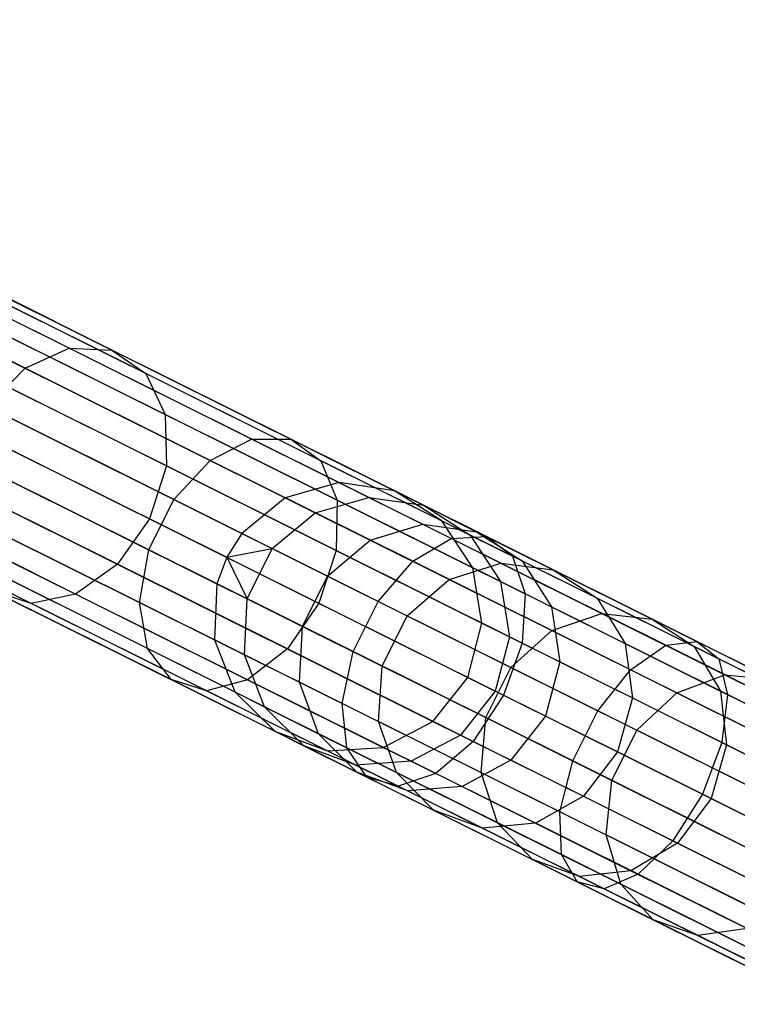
# Model space of a CAD drawing. Extents: x -189 to 189, y -189 to 189.
# Tile 169 of 256: x -164 to -159, y 78 to 85. Entities that reach past the tile are written whole.
import ezdxf

# ---------------------------------------------------------------- set-up
doc = ezdxf.new("R2010")
doc.units = 0
doc.header["$LTSCALE"] = 25.4
doc.layers.get('0').update_dxf_attribs({"linetype": 'CONTINUOUS'})

# ---------------------------------------------------------------- blocks, each defined once
blk = doc.blocks.new('CAMELEON-KENAI-C-12244_STL')
at = {"color": 0}
for p, q in [((-168.7309, 84.9698, -30.93), (-161.8453, 81.5412, -140.93)), ((-168.7309, 84.9698, -30.93), (-161.8453, 81.5412, -140.93)), ((-168.3204, 84.9089, -30.9024), (-161.4349, 81.4803, -140.9024)), ((-168.3204, 84.9089, -30.9024), (-161.4349, 81.4803, -140.9024)), ((-169.1308, 84.8581, -30.9516), (-162.2453, 81.4295, -140.9516)), ((-169.1308, 84.8581, -30.9516), (-162.2453, 81.4295, -140.9516)), ((-167.9705, 84.6861, -30.8736), (-161.085, 81.2576, -140.8736)), ((-167.9705, 84.6861, -30.8736), (-161.085, 81.2576, -140.8736)), ((-169.4512, 84.5933, -30.9634), (-162.5656, 81.1646, -140.9634)), ((-169.4512, 84.5933, -30.9634), (-162.5656, 81.1646, -140.9634)), ((-169.5634, 84.4168, -30.9649), (-162.6778, 80.9883, -140.9649)), ((-169.5634, 84.4168, -30.9649), (-162.6778, 80.9883, -140.9649)), ((-167.7416, 84.3399, -30.8485), (-160.8561, 80.9113, -140.8484)), ((-167.7416, 84.3399, -30.8485), (-160.8561, 80.9113, -140.8484)), ((-169.6365, 84.221, -30.9634), (-162.751, 80.7924, -140.9634)), ((-169.6365, 84.221, -30.9634), (-162.751, 80.7924, -140.9634)), ((-167.6733, 83.9301, -30.8314), (-160.7878, 80.5015, -140.8314)), ((-167.6733, 83.9301, -30.8314), (-160.7878, 80.5015, -140.8314)), ((-169.6548, 83.8058, -30.9516), (-162.7693, 80.3772, -140.9516)), ((-169.6548, 83.8058, -30.9516), (-162.7693, 80.3772, -140.9516)), ((-167.7774, 83.5275, -30.8254), (-160.8919, 80.099, -140.8254)), ((-167.7774, 83.5275, -30.8254), (-160.8919, 80.099, -140.8254)), ((-169.5029, 83.4193, -30.93), (-162.6174, 79.9907, -140.93)), ((-169.5029, 83.4193, -30.93), (-162.6174, 79.9907, -140.93)), ((-168.0359, 83.2019, -30.8314), (-161.1504, 79.7733, -140.8314)), ((-168.0359, 83.2019, -30.8314), (-161.1504, 79.7733, -140.8314)), ((-163.8457, 82.5372, -15.519), (-165.0562, 83.14, -17.1271)), ((-163.8457, 82.5372, -15.519), (-165.0562, 83.14, -17.1271)), ((-169.207, 83.1284, -30.9024), (-162.3215, 79.6998, -140.9024)), ((-169.207, 83.1284, -30.9024), (-162.3215, 79.6998, -140.9024)), ((-163.5295, 82.5233, -15.7887), (-164.7167, 83.1145, -17.3658)), ((-163.5295, 82.5233, -15.7887), (-164.7167, 83.1145, -17.3658)), ((-168.4041, 83.0094, -30.8485), (-161.5186, 79.5808, -140.8484)), ((-168.4041, 83.0094, -30.8485), (-161.5186, 79.5808, -140.8484)), ((-164.172, 82.3889, -15.3083), (-165.4008, 83.0008, -16.9406)), ((-164.172, 82.3889, -15.3083), (-165.4008, 83.0008, -16.9406)), ((-168.8184, 82.9834, -30.8736), (-161.9328, 79.5548, -140.8736)), ((-168.8184, 82.9834, -30.8736), (-161.9328, 79.5548, -140.8736)), ((-163.2781, 82.3496, -16.0708), (-164.4409, 82.9286, -17.6154)), ((-163.2781, 82.3496, -16.0708), (-164.4409, 82.9286, -17.6154)), ((-163.135, 82.0461, -16.3164), (-164.2766, 82.6145, -17.8327)), ((-163.135, 82.0461, -16.3164), (-164.2766, 82.6145, -17.8327)), ((-164.172, 82.3889, -15.3083), (-163.8457, 82.5372, -15.519)), ((-164.172, 82.3889, -15.3083), (-163.8457, 82.5372, -15.519)), ((-163.8457, 82.5372, -15.519), (-163.5295, 82.5233, -15.7887)), ((-162.4941, 81.8642, -14.0578), (-163.8457, 82.5372, -15.519)), ((-162.4941, 81.8642, -14.0578), (-163.8457, 82.5372, -15.519)), ((-163.8457, 82.5372, -15.519), (-163.5295, 82.5233, -15.7887)), ((-163.5295, 82.5233, -15.7887), (-163.2781, 82.3496, -16.0708)), ((-162.204, 81.8633, -14.3557), (-163.5295, 82.5233, -15.7887)), ((-162.204, 81.8633, -14.3557), (-163.5295, 82.5233, -15.7887)), ((-163.5295, 82.5233, -15.7887), (-163.2781, 82.3496, -16.0708)), ((-164.4521, 82.104, -15.1929), (-164.172, 82.3889, -15.3083)), ((-164.4521, 82.104, -15.1929), (-164.172, 82.3889, -15.3083)), ((-162.8001, 81.7058, -13.8251), (-164.172, 82.3889, -15.3083)), ((-162.8001, 81.7058, -13.8251), (-164.172, 82.3889, -15.3083)), ((-163.2781, 82.3496, -16.0708), (-163.135, 82.0461, -16.3164)), ((-161.9799, 81.7032, -14.6672), (-163.2781, 82.3496, -16.0708)), ((-161.9799, 81.7032, -14.6672), (-163.2781, 82.3496, -16.0708)), ((-163.2781, 82.3496, -16.0708), (-163.135, 82.0461, -16.3164)), ((-163.125, 81.6653, -16.4831), (-164.2521, 82.2265, -17.9803)), ((-163.125, 81.6653, -16.4831), (-164.2521, 82.2265, -17.9803)), ((-163.069, 81.4153, -13.6976), (-164.4521, 82.104, -15.1929)), ((-163.069, 81.4153, -13.6976), (-164.4521, 82.104, -15.1929)), ((-163.135, 82.0461, -16.3164), (-163.125, 81.6653, -16.4831)), ((-161.8606, 81.4115, -14.9385), (-163.135, 82.0461, -16.3164)), ((-161.8606, 81.4115, -14.9385), (-163.135, 82.0461, -16.3164)), ((-163.135, 82.0461, -16.3164), (-163.125, 81.6653, -16.4831)), ((-164.3716, 81.8317, -18.0324), (-163.2497, 81.273, -16.542)), ((-164.3716, 81.8317, -18.0324), (-163.2497, 81.273, -16.542)), ((-162.8001, 81.7058, -13.8251), (-162.4941, 81.8642, -14.0578)), ((-162.8001, 81.7058, -13.8251), (-162.4941, 81.8642, -14.0578)), ((-162.4941, 81.8642, -14.0578), (-162.204, 81.8633, -14.3557)), ((-161.0158, 81.1281, -12.7588), (-162.4941, 81.8642, -14.0578)), ((-161.0158, 81.1281, -12.7588), (-162.4941, 81.8642, -14.0578)), ((-162.4941, 81.8642, -14.0578), (-162.204, 81.8633, -14.3557)), ((-162.204, 81.8633, -14.3557), (-161.9799, 81.7032, -14.6672)), ((-160.7542, 81.1414, -13.0818), (-162.204, 81.8633, -14.3557)), ((-160.7542, 81.1414, -13.0818), (-162.204, 81.8633, -14.3557)), ((-162.204, 81.8633, -14.3557), (-161.9799, 81.7032, -14.6672)), ((-163.2543, 81.0431, -13.6976), (-164.6374, 81.7318, -15.1929)), ((-163.2543, 81.0431, -13.6976), (-164.6374, 81.7318, -15.1929)), ((-163.069, 81.4153, -13.6976), (-162.8001, 81.7058, -13.8251)), ((-163.069, 81.4153, -13.6976), (-162.8001, 81.7058, -13.8251)), ((-161.2995, 80.9585, -12.5065), (-162.8001, 81.7058, -13.8251)), ((-161.2995, 80.9585, -12.5065), (-162.8001, 81.7058, -13.8251)), ((-161.9799, 81.7032, -14.6672), (-161.8606, 81.4115, -14.9385)), ((-160.5599, 80.9961, -13.4195), (-161.9799, 81.7032, -14.6672)), ((-160.5599, 80.9961, -13.4195), (-161.9799, 81.7032, -14.6672)), ((-161.9799, 81.7032, -14.6672), (-161.8606, 81.4115, -14.9385)), ((-163.125, 81.6653, -16.4831), (-163.2497, 81.273, -16.542)), ((-163.125, 81.6653, -16.4831), (-163.2497, 81.273, -16.542)), ((-161.8666, 81.0387, -15.1226), (-163.125, 81.6653, -16.4831)), ((-161.8666, 81.0387, -15.1226), (-163.125, 81.6653, -16.4831)), ((-161.8453, 81.5412, -140.93), (-162.2453, 81.4295, -140.9516)), ((-161.8453, 81.5412, -140.93), (-162.2453, 81.4295, -140.9516)), ((-161.4349, 81.4803, -140.9024), (-161.8453, 81.5412, -140.93)), ((-161.8453, 81.5412, -140.93), (-161.6259, 81.4319, -142.9658)), ((-161.8453, 81.5412, -140.93), (-161.6259, 81.4319, -142.9658)), ((-161.4349, 81.4803, -140.9024), (-161.8453, 81.5412, -140.93)), ((-163.4876, 80.9371, -16.4831), (-164.6147, 81.4983, -17.9803)), ((-163.4876, 80.9371, -16.4831), (-164.6147, 81.4983, -17.9803)), ((-161.085, 81.2576, -140.8736), (-161.4349, 81.4803, -140.9024)), ((-161.4349, 81.4803, -140.9024), (-161.2197, 81.3732, -142.8989)), ((-161.4349, 81.4803, -140.9024), (-161.2197, 81.3732, -142.8989)), ((-161.085, 81.2576, -140.8736), (-161.4349, 81.4803, -140.9024)), ((-163.2543, 81.0431, -13.6976), (-163.069, 81.4153, -13.6976)), ((-163.2543, 81.0431, -13.6976), (-163.069, 81.4153, -13.6976)), ((-161.5562, 80.662, -12.3684), (-163.069, 81.4153, -13.6976)), ((-161.5562, 80.662, -12.3684), (-163.069, 81.4153, -13.6976)), ((-162.2453, 81.4295, -140.9516), (-162.5656, 81.1646, -140.9634)), ((-162.2453, 81.4295, -140.9516), (-162.5656, 81.1646, -140.9634)), ((-162.2453, 81.4295, -140.9516), (-162.0225, 81.3186, -143.018)), ((-162.2453, 81.4295, -140.9516), (-162.0225, 81.3186, -143.018)), ((-162.0225, 81.3186, -143.018), (-161.6259, 81.4319, -142.9658)), ((-162.0225, 81.3186, -143.018), (-161.6259, 81.4319, -142.9658)), ((-161.8606, 81.4115, -14.9385), (-161.8666, 81.0387, -15.1226)), ((-161.8606, 81.4115, -14.9385), (-161.8666, 81.0387, -15.1226)), ((-160.4666, 80.7174, -13.7136), (-161.8606, 81.4115, -14.9385)), ((-160.4666, 80.7174, -13.7136), (-161.8606, 81.4115, -14.9385)), ((-161.6259, 81.4319, -142.9658), (-161.2254, 81.2325, -144.9669)), ((-161.6259, 81.4319, -142.9658), (-161.2254, 81.2325, -144.9669)), ((-161.6259, 81.4319, -142.9658), (-161.2197, 81.3732, -142.8989)), ((-161.6259, 81.4319, -142.9658), (-161.2197, 81.3732, -142.8989)), ((-163.3241, 80.6534, -13.8251), (-164.696, 81.3366, -15.3083)), ((-163.3241, 80.6534, -13.8251), (-164.696, 81.3366, -15.3083)), ((-162.3411, 81.0528, -143.0466), (-162.0225, 81.3186, -143.018)), ((-162.3411, 81.0528, -143.0466), (-162.0225, 81.3186, -143.018)), ((-162.0225, 81.3186, -143.018), (-161.6161, 81.1162, -145.0493)), ((-162.0225, 81.3186, -143.018), (-161.6161, 81.1162, -145.0493)), ((-161.2197, 81.3732, -142.8989), (-160.827, 81.1776, -144.8614)), ((-161.2197, 81.3732, -142.8989), (-160.827, 81.1776, -144.8614)), ((-161.2197, 81.3732, -142.8989), (-160.8742, 81.1526, -142.829)), ((-161.2197, 81.3732, -142.8989), (-160.8742, 81.1526, -142.829)), ((-163.7975, 80.7156, -16.3164), (-164.939, 81.284, -17.8327)), ((-163.7975, 80.7156, -16.3164), (-164.939, 81.284, -17.8327)), ((-163.2497, 81.273, -16.542), (-163.4876, 80.9371, -16.4831)), ((-163.2497, 81.273, -16.542), (-163.4876, 80.9371, -16.4831)), ((-163.2497, 81.273, -16.542), (-161.997, 80.6493, -15.1878)), ((-163.2497, 81.273, -16.542), (-161.997, 80.6493, -15.1878)), ((-160.8561, 80.9113, -140.8484), (-161.085, 81.2576, -140.8736)), ((-161.085, 81.2576, -140.8736), (-160.8742, 81.1526, -142.829)), ((-161.085, 81.2576, -140.8736), (-160.8742, 81.1526, -142.829)), ((-160.8561, 80.9113, -140.8484), (-161.085, 81.2576, -140.8736)), ((-164.126, 80.6469, -16.0708), (-165.2887, 81.2259, -17.6154)), ((-164.126, 80.6469, -16.0708), (-165.2887, 81.2259, -17.6154)), ((-162.5656, 81.1646, -140.9634), (-162.6778, 80.9883, -140.9649)), ((-162.5656, 81.1646, -140.9634), (-162.6778, 80.9883, -140.9649)), ((-162.5656, 81.1646, -140.9634), (-162.3411, 81.0528, -143.0466)), ((-162.5656, 81.1646, -140.9634), (-162.3411, 81.0528, -143.0466)), ((-161.6161, 81.1162, -145.0493), (-161.2254, 81.2325, -144.9669)), ((-161.6161, 81.1162, -145.0493), (-161.2254, 81.2325, -144.9669)), ((-161.2254, 81.2325, -144.9669), (-160.6481, 80.945, -146.9133)), ((-161.2254, 81.2325, -144.9669), (-160.6481, 80.945, -146.9133)), ((-161.2254, 81.2325, -144.9669), (-160.827, 81.1776, -144.8614)), ((-161.2254, 81.2325, -144.9669), (-160.827, 81.1776, -144.8614)), ((-160.827, 81.1776, -144.8614), (-160.2608, 80.8957, -146.7703)), ((-160.827, 81.1776, -144.8614), (-160.2608, 80.8957, -146.7703)), ((-160.827, 81.1776, -144.8614), (-160.4896, 80.9611, -144.7511)), ((-160.827, 81.1776, -144.8614), (-160.4896, 80.9611, -144.7511)), ((-161.9313, 80.8488, -145.0944), (-161.6161, 81.1162, -145.0493)), ((-161.9313, 80.8488, -145.0944), (-161.6161, 81.1162, -145.0493)), ((-161.6161, 81.1162, -145.0493), (-161.03, 80.8244, -147.0251)), ((-161.6161, 81.1162, -145.0493), (-161.03, 80.8244, -147.0251)), ((-161.2995, 80.9585, -12.5065), (-161.0158, 81.1281, -12.7588)), ((-161.2995, 80.9585, -12.5065), (-161.0158, 81.1281, -12.7588)), ((-161.0158, 81.1281, -12.7588), (-160.7542, 81.1414, -13.0818)), ((-161.0158, 81.1281, -12.7588), (-160.7542, 81.1414, -13.0818)), ((-159.4262, 80.3366, -11.6357), (-161.0158, 81.1281, -12.7588)), ((-159.4262, 80.3366, -11.6357), (-161.0158, 81.1281, -12.7588)), ((-160.8742, 81.1526, -142.829), (-160.4896, 80.9611, -144.7511)), ((-160.8742, 81.1526, -142.829), (-160.4896, 80.9611, -144.7511)), ((-160.8742, 81.1526, -142.829), (-160.6491, 80.8083, -142.7681)), ((-160.8742, 81.1526, -142.829), (-160.6491, 80.8083, -142.7681)), ((-160.7542, 81.1414, -13.0818), (-160.5599, 80.9961, -13.4195)), ((-159.1953, 80.3652, -11.9804), (-160.7542, 81.1414, -13.0818)), ((-159.1953, 80.3652, -11.9804), (-160.7542, 81.1414, -13.0818)), ((-160.7542, 81.1414, -13.0818), (-160.5599, 80.9961, -13.4195)), ((-163.3241, 80.6534, -13.8251), (-163.2543, 81.0431, -13.6976)), ((-163.3241, 80.6534, -13.8251), (-163.2543, 81.0431, -13.6976)), ((-161.7415, 80.2898, -12.3684), (-163.2543, 81.0431, -13.6976)), ((-161.7415, 80.2898, -12.3684), (-163.2543, 81.0431, -13.6976)), ((-162.6778, 80.9883, -140.9649), (-162.3411, 81.0528, -143.0466)), ((-162.6778, 80.9883, -140.9649), (-162.3411, 81.0528, -143.0466)), ((-162.5264, 80.6806, -143.0466), (-162.3411, 81.0528, -143.0466)), ((-162.5264, 80.6806, -143.0466), (-162.3411, 81.0528, -143.0466)), ((-162.3411, 81.0528, -143.0466), (-161.9313, 80.8488, -145.0944)), ((-162.3411, 81.0528, -143.0466), (-161.9313, 80.8488, -145.0944)), ((-161.8666, 81.0387, -15.1226), (-161.997, 80.6493, -15.1878)), ((-161.8666, 81.0387, -15.1226), (-161.997, 80.6493, -15.1878)), ((-160.4902, 80.3533, -13.9132), (-161.8666, 81.0387, -15.1226)), ((-160.4902, 80.3533, -13.9132), (-161.8666, 81.0387, -15.1226)), ((-163.2662, 80.3138, -14.0578), (-164.6177, 80.9868, -15.519)), ((-163.2662, 80.3138, -14.0578), (-164.6177, 80.9868, -15.519)), ((-162.6778, 80.9883, -140.9649), (-162.751, 80.7924, -140.9634)), ((-162.6778, 80.9883, -140.9649), (-162.751, 80.7924, -140.9634)), ((-162.6778, 80.9883, -140.9649), (-162.5264, 80.6806, -143.0466)), ((-162.6778, 80.9883, -140.9649), (-162.5264, 80.6806, -143.0466)), ((-161.5562, 80.662, -12.3684), (-161.2995, 80.9585, -12.5065)), ((-161.5562, 80.662, -12.3684), (-161.2995, 80.9585, -12.5065)), ((-159.6859, 80.1551, -11.3664), (-161.2995, 80.9585, -12.5065)), ((-159.6859, 80.1551, -11.3664), (-161.2995, 80.9585, -12.5065)), ((-161.03, 80.8244, -147.0251), (-160.6481, 80.945, -146.9133)), ((-161.03, 80.8244, -147.0251), (-160.6481, 80.945, -146.9133)), ((-160.6481, 80.945, -146.9133), (-159.8996, 80.5723, -148.7856)), ((-160.6481, 80.945, -146.9133), (-159.8996, 80.5723, -148.7856)), ((-160.6481, 80.945, -146.9133), (-160.2608, 80.8957, -146.7703)), ((-160.6481, 80.945, -146.9133), (-160.2608, 80.8957, -146.7703)), ((-160.5599, 80.9961, -13.4195), (-160.4666, 80.7174, -13.7136)), ((-159.0331, 80.2358, -12.3407), (-160.5599, 80.9961, -13.4195)), ((-159.0331, 80.2358, -12.3407), (-160.5599, 80.9961, -13.4195)), ((-160.5599, 80.9961, -13.4195), (-160.4666, 80.7174, -13.7136)), ((-160.4896, 80.9611, -144.7511), (-159.935, 80.6849, -146.6207)), ((-160.4896, 80.9611, -144.7511), (-159.935, 80.6849, -146.6207)), ((-160.4896, 80.9611, -144.7511), (-160.2716, 80.6203, -144.6551)), ((-160.4896, 80.9611, -144.7511), (-160.2716, 80.6203, -144.6551)), ((-163.4876, 80.9371, -16.4831), (-163.7975, 80.7156, -16.3164)), ((-163.4876, 80.9371, -16.4831), (-163.7975, 80.7156, -16.3164)), ((-162.2292, 80.3105, -15.1226), (-163.4876, 80.9371, -16.4831)), ((-162.2292, 80.3105, -15.1226), (-163.4876, 80.9371, -16.4831)), ((-160.7878, 80.5015, -140.8314), (-160.8561, 80.9113, -140.8484)), ((-160.8561, 80.9113, -140.8484), (-160.6491, 80.8083, -142.7681)), ((-160.8561, 80.9113, -140.8484), (-160.6491, 80.8083, -142.7681)), ((-160.7878, 80.5015, -140.8314), (-160.8561, 80.9113, -140.8484)), ((-160.2608, 80.8957, -146.7703), (-159.5267, 80.5302, -148.6064)), ((-160.2608, 80.8957, -146.7703), (-159.5267, 80.5302, -148.6064)), ((-160.2608, 80.8957, -146.7703), (-159.935, 80.6849, -146.6207)), ((-160.2608, 80.8957, -146.7703), (-159.935, 80.6849, -146.6207)), ((-162.1167, 80.4766, -145.0944), (-161.9313, 80.8488, -145.0944)), ((-162.1167, 80.4766, -145.0944), (-161.9313, 80.8488, -145.0944)), ((-161.9313, 80.8488, -145.0944), (-161.3405, 80.5546, -147.0862)), ((-161.9313, 80.8488, -145.0944), (-161.3405, 80.5546, -147.0862)), ((-161.3405, 80.5546, -147.0862), (-161.03, 80.8244, -147.0251)), ((-161.3405, 80.5546, -147.0862), (-161.03, 80.8244, -147.0251)), ((-161.03, 80.8244, -147.0251), (-160.2702, 80.446, -148.9255)), ((-161.03, 80.8244, -147.0251), (-160.2702, 80.446, -148.9255)), ((-160.6491, 80.8083, -142.7681), (-160.2716, 80.6203, -144.6551)), ((-160.6491, 80.8083, -142.7681), (-160.2716, 80.6203, -144.6551)), ((-160.6491, 80.8083, -142.7681), (-160.5834, 80.3997, -142.7268)), ((-160.6491, 80.8083, -142.7681), (-160.5834, 80.3997, -142.7268)), ((-164.126, 80.6469, -16.0708), (-164.4161, 80.7428, -15.7887)), ((-163.0906, 80.0828, -14.3557), (-164.4161, 80.7428, -15.7887)), ((-164.126, 80.6469, -16.0708), (-164.4161, 80.7428, -15.7887)), ((-163.0906, 80.0828, -14.3557), (-164.4161, 80.7428, -15.7887)), ((-162.751, 80.7924, -140.9634), (-162.7693, 80.3772, -140.9516)), ((-162.751, 80.7924, -140.9634), (-162.7693, 80.3772, -140.9516)), ((-162.751, 80.7924, -140.9634), (-162.5264, 80.6806, -143.0466)), ((-162.751, 80.7924, -140.9634), (-162.5264, 80.6806, -143.0466)), ((-163.7975, 80.7156, -16.3164), (-164.126, 80.6469, -16.0708)), ((-163.7975, 80.7156, -16.3164), (-164.126, 80.6469, -16.0708)), ((-162.5231, 80.081, -14.9385), (-163.7975, 80.7156, -16.3164)), ((-162.5231, 80.081, -14.9385), (-163.7975, 80.7156, -16.3164)), ((-163.2662, 80.3138, -14.0578), (-163.3241, 80.6534, -13.8251)), ((-161.8235, 79.9062, -12.5065), (-163.3241, 80.6534, -13.8251)), ((-163.2662, 80.3138, -14.0578), (-163.3241, 80.6534, -13.8251)), ((-161.8235, 79.9062, -12.5065), (-163.3241, 80.6534, -13.8251)), ((-162.5465, 80.2663, -143.018), (-162.5264, 80.6806, -143.0466)), ((-162.5465, 80.2663, -143.018), (-162.5264, 80.6806, -143.0466)), ((-162.5264, 80.6806, -143.0466), (-162.1167, 80.4766, -145.0944)), ((-162.5264, 80.6806, -143.0466), (-162.1167, 80.4766, -145.0944)), ((-161.7415, 80.2898, -12.3684), (-161.5562, 80.662, -12.3684)), ((-161.7415, 80.2898, -12.3684), (-161.5562, 80.662, -12.3684)), ((-159.9295, 79.852, -11.2191), (-161.5562, 80.662, -12.3684)), ((-159.9295, 79.852, -11.2191), (-161.5562, 80.662, -12.3684)), ((-160.4666, 80.7174, -13.7136), (-160.4902, 80.3533, -13.9132)), ((-160.4666, 80.7174, -13.7136), (-160.4902, 80.3533, -13.9132)), ((-158.9677, 79.971, -12.6545), (-160.4666, 80.7174, -13.7136)), ((-158.9677, 79.971, -12.6545), (-160.4666, 80.7174, -13.7136)), ((-159.935, 80.6849, -146.6207), (-159.216, 80.3269, -148.4191)), ((-159.935, 80.6849, -146.6207), (-159.216, 80.3269, -148.4191)), ((-159.935, 80.6849, -146.6207), (-159.7271, 80.3492, -146.4905)), ((-159.935, 80.6849, -146.6207), (-159.7271, 80.3492, -146.4905)), ((-162.8278, 80.0005, -14.6672), (-164.126, 80.6469, -16.0708)), ((-162.8278, 80.0005, -14.6672), (-164.126, 80.6469, -16.0708)), ((-161.997, 80.6493, -15.1878), (-162.2292, 80.3105, -15.1226)), ((-161.997, 80.6493, -15.1878), (-162.2292, 80.3105, -15.1226)), ((-161.997, 80.6493, -15.1878), (-160.6269, 79.967, -13.9838)), ((-161.997, 80.6493, -15.1878), (-160.6269, 79.967, -13.9838)), ((-160.2716, 80.6203, -144.6551), (-159.7271, 80.3492, -146.4905)), ((-160.2716, 80.6203, -144.6551), (-159.7271, 80.3492, -146.4905)), ((-160.2716, 80.6203, -144.6551), (-160.2106, 80.2141, -144.5899)), ((-160.2716, 80.6203, -144.6551), (-160.2106, 80.2141, -144.5899)), ((-161.5258, 80.1824, -147.0862), (-161.3405, 80.5546, -147.0862)), ((-161.5258, 80.1824, -147.0862), (-161.3405, 80.5546, -147.0862)), ((-161.3405, 80.5546, -147.0862), (-160.5745, 80.1732, -149.0021)), ((-161.3405, 80.5546, -147.0862), (-160.5745, 80.1732, -149.0021)), ((-160.2702, 80.446, -148.9255), (-159.8996, 80.5723, -148.7856)), ((-160.2702, 80.446, -148.9255), (-159.8996, 80.5723, -148.7856)), ((-159.8996, 80.5723, -148.7856), (-158.9874, 80.1181, -150.5649)), ((-159.8996, 80.5723, -148.7856), (-158.9874, 80.1181, -150.5649)), ((-159.8996, 80.5723, -148.7856), (-159.5267, 80.5302, -148.6064)), ((-159.8996, 80.5723, -148.7856), (-159.5267, 80.5302, -148.6064)), ((-159.5267, 80.5302, -148.6064), (-158.6321, 80.0847, -150.3514)), ((-159.5267, 80.5302, -148.6064), (-158.6321, 80.0847, -150.3514)), ((-159.5267, 80.5302, -148.6064), (-159.216, 80.3269, -148.4191)), ((-159.5267, 80.5302, -148.6064), (-159.216, 80.3269, -148.4191)), ((-162.1401, 80.0639, -145.0493), (-162.1167, 80.4766, -145.0944)), ((-162.1401, 80.0639, -145.0493), (-162.1167, 80.4766, -145.0944)), ((-162.1167, 80.4766, -145.0944), (-161.5258, 80.1824, -147.0862)), ((-162.1167, 80.4766, -145.0944), (-161.5258, 80.1824, -147.0862)), ((-160.8919, 80.099, -140.8254), (-160.7878, 80.5015, -140.8314)), ((-160.8919, 80.099, -140.8254), (-160.7878, 80.5015, -140.8314)), ((-160.7878, 80.5015, -140.8314), (-160.5834, 80.3997, -142.7268)), ((-160.7878, 80.5015, -140.8314), (-160.5834, 80.3997, -142.7268)), ((-160.5745, 80.1732, -149.0021), (-160.2702, 80.446, -148.9255)), ((-160.5745, 80.1732, -149.0021), (-160.2702, 80.446, -148.9255)), ((-160.2702, 80.446, -148.9255), (-159.3443, 79.985, -150.7317)), ((-160.2702, 80.446, -148.9255), (-159.3443, 79.985, -150.7317)), ((-162.7693, 80.3772, -140.9516), (-162.6174, 79.9907, -140.93)), ((-162.7693, 80.3772, -140.9516), (-162.5465, 80.2663, -143.018)), ((-162.7693, 80.3772, -140.9516), (-162.6174, 79.9907, -140.93)), ((-162.7693, 80.3772, -140.9516), (-162.5465, 80.2663, -143.018)), ((-160.5834, 80.3997, -142.7268), (-160.6885, 79.9977, -142.7122)), ((-160.5834, 80.3997, -142.7268), (-160.6885, 79.9977, -142.7122)), ((-160.5834, 80.3997, -142.7268), (-160.2106, 80.2141, -144.5899)), ((-160.5834, 80.3997, -142.7268), (-160.2106, 80.2141, -144.5899)), ((-159.4262, 80.3366, -11.6357), (-159.1953, 80.3652, -11.9804)), ((-159.4262, 80.3366, -11.6357), (-159.1953, 80.3652, -11.9804)), ((-159.1953, 80.3652, -11.9804), (-159.0331, 80.2358, -12.3407)), ((-157.5437, 79.5427, -11.0629), (-159.1953, 80.3652, -11.9804)), ((-157.5437, 79.5427, -11.0629), (-159.1953, 80.3652, -11.9804)), ((-159.1953, 80.3652, -11.9804), (-159.0331, 80.2358, -12.3407)), ((-163.0906, 80.0828, -14.3557), (-163.2662, 80.3138, -14.0578)), ((-161.7879, 79.5777, -12.7588), (-163.2662, 80.3138, -14.0578)), ((-163.0906, 80.0828, -14.3557), (-163.2662, 80.3138, -14.0578)), ((-161.7879, 79.5777, -12.7588), (-163.2662, 80.3138, -14.0578)), ((-162.2292, 80.3105, -15.1226), (-162.5231, 80.081, -14.9385)), ((-162.2292, 80.3105, -15.1226), (-162.5231, 80.081, -14.9385)), ((-160.8528, 79.6252, -13.9132), (-162.2292, 80.3105, -15.1226)), ((-160.8528, 79.6252, -13.9132), (-162.2292, 80.3105, -15.1226)), ((-161.8235, 79.9062, -12.5065), (-161.7415, 80.2898, -12.3684)), ((-161.8235, 79.9062, -12.5065), (-161.7415, 80.2898, -12.3684)), ((-160.1149, 79.4798, -11.2191), (-161.7415, 80.2898, -12.3684)), ((-160.1149, 79.4798, -11.2191), (-161.7415, 80.2898, -12.3684)), ((-160.4902, 80.3533, -13.9132), (-160.6269, 79.967, -13.9838)), ((-160.4902, 80.3533, -13.9132), (-160.6269, 79.967, -13.9838)), ((-159.0103, 79.6164, -12.8675), (-160.4902, 80.3533, -13.9132)), ((-159.0103, 79.6164, -12.8675), (-160.4902, 80.3533, -13.9132)), ((-159.7271, 80.3492, -146.4905), (-159.0213, 79.9977, -148.256)), ((-159.7271, 80.3492, -146.4905), (-159.0213, 79.9977, -148.256)), ((-159.7271, 80.3492, -146.4905), (-159.6731, 79.9464, -146.4021)), ((-159.7271, 80.3492, -146.4905), (-159.6731, 79.9464, -146.4021)), ((-159.6859, 80.1551, -11.3664), (-159.4262, 80.3366, -11.6357)), ((-159.6859, 80.1551, -11.3664), (-159.4262, 80.3366, -11.6357)), ((-157.7421, 79.498, -10.7003), (-159.4262, 80.3366, -11.6357)), ((-157.7421, 79.498, -10.7003), (-159.4262, 80.3366, -11.6357)), ((-159.216, 80.3269, -148.4191), (-158.3398, 79.8906, -150.1282)), ((-159.216, 80.3269, -148.4191), (-158.3398, 79.8906, -150.1282)), ((-159.216, 80.3269, -148.4191), (-159.0213, 79.9977, -148.256)), ((-159.216, 80.3269, -148.4191), (-159.0213, 79.9977, -148.256)), ((-162.3979, 79.8814, -142.9658), (-162.5465, 80.2663, -143.018)), ((-162.5465, 80.2663, -143.018), (-162.1401, 80.0639, -145.0493)), ((-162.5465, 80.2663, -143.018), (-162.1401, 80.0639, -145.0493)), ((-162.3979, 79.8814, -142.9658), (-162.5465, 80.2663, -143.018)), ((-160.2106, 80.2141, -144.5899), (-160.3174, 79.8129, -144.5669)), ((-160.2106, 80.2141, -144.5899), (-160.3174, 79.8129, -144.5669)), ((-160.2106, 80.2141, -144.5899), (-159.6731, 79.9464, -146.4021)), ((-160.2106, 80.2141, -144.5899), (-159.6731, 79.9464, -146.4021)), ((-159.0331, 80.2358, -12.3407), (-158.9677, 79.971, -12.6545)), ((-157.4154, 79.4303, -11.4422), (-159.0331, 80.2358, -12.3407)), ((-157.4154, 79.4303, -11.4422), (-159.0331, 80.2358, -12.3407)), ((-159.0331, 80.2358, -12.3407), (-158.9677, 79.971, -12.6545)), ((-161.554, 79.772, -147.0251), (-161.5258, 80.1824, -147.0862)), ((-161.554, 79.772, -147.0251), (-161.5258, 80.1824, -147.0862)), ((-161.5258, 80.1824, -147.0862), (-160.7599, 79.801, -149.0021)), ((-161.5258, 80.1824, -147.0862), (-160.7599, 79.801, -149.0021)), ((-160.7599, 79.801, -149.0021), (-160.5745, 80.1732, -149.0021)), ((-160.7599, 79.801, -149.0021), (-160.5745, 80.1732, -149.0021)), ((-160.5745, 80.1732, -149.0021), (-159.641, 79.7084, -150.823)), ((-160.5745, 80.1732, -149.0021), (-159.641, 79.7084, -150.823)), ((-159.9295, 79.852, -11.2191), (-159.6859, 80.1551, -11.3664)), ((-159.9295, 79.852, -11.2191), (-159.6859, 80.1551, -11.3664)), ((-157.9764, 79.3039, -10.4169), (-159.6859, 80.1551, -11.3664)), ((-157.9764, 79.3039, -10.4169), (-159.6859, 80.1551, -11.3664)), ((-162.8278, 80.0005, -14.6672), (-163.0906, 80.0828, -14.3557)), ((-161.6408, 79.3609, -13.0818), (-163.0906, 80.0828, -14.3557)), ((-162.8278, 80.0005, -14.6672), (-163.0906, 80.0828, -14.3557)), ((-161.6408, 79.3609, -13.0818), (-163.0906, 80.0828, -14.3557)), ((-162.5231, 80.081, -14.9385), (-162.8278, 80.0005, -14.6672)), ((-162.5231, 80.081, -14.9385), (-162.8278, 80.0005, -14.6672)), ((-161.1291, 79.3869, -13.7136), (-162.5231, 80.081, -14.9385)), ((-161.1291, 79.3869, -13.7136), (-162.5231, 80.081, -14.9385)), ((-161.1504, 79.7733, -140.8314), (-160.8919, 80.099, -140.8254)), ((-161.1504, 79.7733, -140.8314), (-160.8919, 80.099, -140.8254)), ((-160.8919, 80.099, -140.8254), (-160.6885, 79.9977, -142.7122)), ((-160.8919, 80.099, -140.8254), (-160.6885, 79.9977, -142.7122)), ((-159.3443, 79.985, -150.7317), (-158.9874, 80.1181, -150.5649)), ((-159.3443, 79.985, -150.7317), (-158.9874, 80.1181, -150.5649)), ((-158.9874, 80.1181, -150.5649), (-157.9206, 79.5869, -152.2335)), ((-158.9874, 80.1181, -150.5649), (-157.9206, 79.5869, -152.2335)), ((-158.9874, 80.1181, -150.5649), (-158.6321, 80.0847, -150.3514)), ((-158.9874, 80.1181, -150.5649), (-158.6321, 80.0847, -150.3514)), ((-161.4078, 79.2934, -13.4195), (-162.8278, 80.0005, -14.6672)), ((-161.4078, 79.2934, -13.4195), (-162.8278, 80.0005, -14.6672)), ((-161.9975, 79.682, -144.9669), (-162.1401, 80.0639, -145.0493)), ((-162.1401, 80.0639, -145.0493), (-161.554, 79.772, -147.0251)), ((-162.1401, 80.0639, -145.0493), (-161.554, 79.772, -147.0251)), ((-161.9975, 79.682, -144.9669), (-162.1401, 80.0639, -145.0493)), ((-160.6885, 79.9977, -142.7122), (-160.946, 79.6716, -142.7268)), ((-160.6885, 79.9977, -142.7122), (-160.946, 79.6716, -142.7268)), ((-160.3174, 79.8129, -144.5669), (-160.6885, 79.9977, -142.7122)), ((-160.3174, 79.8129, -144.5669), (-160.6885, 79.9977, -142.7122)), ((-159.0213, 79.9977, -148.256), (-158.1611, 79.5694, -149.9339)), ((-159.0213, 79.9977, -148.256), (-158.1611, 79.5694, -149.9339)), ((-159.0213, 79.9977, -148.256), (-158.9762, 79.5994, -148.1453)), ((-159.0213, 79.9977, -148.256), (-158.9762, 79.5994, -148.1453)), ((-162.6174, 79.9907, -140.93), (-162.3215, 79.6998, -140.9024)), ((-162.6174, 79.9907, -140.93), (-162.3215, 79.6998, -140.9024)), ((-162.6174, 79.9907, -140.93), (-162.3979, 79.8814, -142.9658)), ((-162.6174, 79.9907, -140.93), (-162.3979, 79.8814, -142.9658)), ((-160.6269, 79.967, -13.9838), (-160.8528, 79.6252, -13.9132)), ((-160.6269, 79.967, -13.9838), (-160.8528, 79.6252, -13.9132)), ((-160.6269, 79.967, -13.9838), (-159.1536, 79.2334, -12.9429)), ((-160.6269, 79.967, -13.9838), (-159.1536, 79.2334, -12.9429)), ((-159.6731, 79.9464, -146.4021), (-159.7822, 79.5464, -146.3709)), ((-159.6731, 79.9464, -146.4021), (-159.7822, 79.5464, -146.3709)), ((-159.6731, 79.9464, -146.4021), (-158.9762, 79.5994, -148.1453)), ((-159.6731, 79.9464, -146.4021), (-158.9762, 79.5994, -148.1453)), ((-159.641, 79.7084, -150.823), (-159.3443, 79.985, -150.7317)), ((-159.641, 79.7084, -150.823), (-159.3443, 79.985, -150.7317)), ((-159.3443, 79.985, -150.7317), (-158.2614, 79.4458, -152.4255)), ((-159.3443, 79.985, -150.7317), (-158.2614, 79.4458, -152.4255)), ((-158.9677, 79.971, -12.6545), (-159.0103, 79.6164, -12.8675)), ((-158.9677, 79.971, -12.6545), (-159.0103, 79.6164, -12.8675)), ((-157.3795, 79.1802, -11.7724), (-158.9677, 79.971, -12.6545)), ((-157.3795, 79.1802, -11.7724), (-158.9677, 79.971, -12.6545)), ((-162.1063, 79.5927, -142.8989), (-162.3979, 79.8814, -142.9658)), ((-162.3979, 79.8814, -142.9658), (-161.9975, 79.682, -144.9669)), ((-162.3979, 79.8814, -142.9658), (-161.9975, 79.682, -144.9669)), ((-162.1063, 79.5927, -142.8989), (-162.3979, 79.8814, -142.9658)), ((-161.7879, 79.5777, -12.7588), (-161.8235, 79.9062, -12.5065)), ((-160.2099, 79.1028, -11.3664), (-161.8235, 79.9062, -12.5065)), ((-161.7879, 79.5777, -12.7588), (-161.8235, 79.9062, -12.5065)), ((-160.2099, 79.1028, -11.3664), (-161.8235, 79.9062, -12.5065)), ((-160.1149, 79.4798, -11.2191), (-159.9295, 79.852, -11.2191)), ((-160.1149, 79.4798, -11.2191), (-159.9295, 79.852, -11.2191)), ((-158.2061, 78.9939, -10.2618), (-159.9295, 79.852, -11.2191)), ((-158.2061, 78.9939, -10.2618), (-159.9295, 79.852, -11.2191)), ((-160.7942, 79.3937, -148.9255), (-160.7599, 79.801, -149.0021)), ((-160.7942, 79.3937, -148.9255), (-160.7599, 79.801, -149.0021)), ((-160.7599, 79.801, -149.0021), (-159.8264, 79.3361, -150.823)), ((-160.7599, 79.801, -149.0021), (-159.8264, 79.3361, -150.823)), ((-160.3174, 79.8129, -144.5669), (-160.5732, 79.4859, -144.5899)), ((-160.3174, 79.8129, -144.5669), (-160.5732, 79.4859, -144.5899)), ((-159.7822, 79.5464, -146.3709), (-160.3174, 79.8129, -144.5669)), ((-159.7822, 79.5464, -146.3709), (-160.3174, 79.8129, -144.5669)), ((-161.4201, 79.3946, -146.9133), (-161.554, 79.772, -147.0251)), ((-161.554, 79.772, -147.0251), (-160.7942, 79.3937, -148.9255)), ((-161.554, 79.772, -147.0251), (-160.7942, 79.3937, -148.9255)), ((-161.4201, 79.3946, -146.9133), (-161.554, 79.772, -147.0251)), ((-161.5186, 79.5808, -140.8484), (-161.1504, 79.7733, -140.8314)), ((-161.5186, 79.5808, -140.8484), (-161.1504, 79.7733, -140.8314)), ((-161.1504, 79.7733, -140.8314), (-160.946, 79.6716, -142.7268)), ((-161.1504, 79.7733, -140.8314), (-160.946, 79.6716, -142.7268)), ((-159.8264, 79.3361, -150.823), (-159.641, 79.7084, -150.823)), ((-159.8264, 79.3361, -150.823), (-159.641, 79.7084, -150.823)), ((-159.641, 79.7084, -150.823), (-158.5494, 79.1648, -152.5305)), ((-159.641, 79.7084, -150.823), (-158.5494, 79.1648, -152.5305)), ((-162.3215, 79.6998, -140.9024), (-161.9328, 79.5548, -140.8736)), ((-162.3215, 79.6998, -140.9024), (-161.9328, 79.5548, -140.8736)), ((-162.3215, 79.6998, -140.9024), (-162.1063, 79.5927, -142.8989)), ((-162.3215, 79.6998, -140.9024), (-162.1063, 79.5927, -142.8989)), ((-161.7136, 79.3971, -144.8614), (-161.9975, 79.682, -144.9669)), ((-161.9975, 79.682, -144.9669), (-161.4201, 79.3946, -146.9133)), ((-161.9975, 79.682, -144.9669), (-161.4201, 79.3946, -146.9133)), ((-161.7136, 79.3971, -144.8614), (-161.9975, 79.682, -144.9669)), ((-160.946, 79.6716, -142.7268), (-161.3116, 79.4778, -142.7681)), ((-160.946, 79.6716, -142.7268), (-161.3116, 79.4778, -142.7681)), ((-160.946, 79.6716, -142.7268), (-160.5732, 79.4859, -144.5899)), ((-160.946, 79.6716, -142.7268), (-160.5732, 79.4859, -144.5899)), ((-161.722, 79.4499, -142.829), (-162.1063, 79.5927, -142.8989)), ((-162.1063, 79.5927, -142.8989), (-161.7136, 79.3971, -144.8614)), ((-162.1063, 79.5927, -142.8989), (-161.7136, 79.3971, -144.8614)), ((-161.722, 79.4499, -142.829), (-162.1063, 79.5927, -142.8989)), ((-161.9328, 79.5548, -140.8736), (-161.5186, 79.5808, -140.8484)), ((-161.9328, 79.5548, -140.8736), (-161.5186, 79.5808, -140.8484)), ((-161.6408, 79.3609, -13.0818), (-161.7879, 79.5777, -12.7588)), ((-160.1983, 78.7861, -11.6357), (-161.7879, 79.5777, -12.7588)), ((-161.6408, 79.3609, -13.0818), (-161.7879, 79.5777, -12.7588)), ((-160.1983, 78.7861, -11.6357), (-161.7879, 79.5777, -12.7588)), ((-161.5186, 79.5808, -140.8484), (-161.3116, 79.4778, -142.7681)), ((-161.5186, 79.5808, -140.8484), (-161.3116, 79.4778, -142.7681)), ((-160.8528, 79.6252, -13.9132), (-161.1291, 79.3869, -13.7136)), ((-160.8528, 79.6252, -13.9132), (-161.1291, 79.3869, -13.7136)), ((-159.3729, 78.8882, -12.8675), (-160.8528, 79.6252, -13.9132)), ((-159.3729, 78.8882, -12.8675), (-160.8528, 79.6252, -13.9132)), ((-159.0103, 79.6164, -12.8675), (-159.1536, 79.2334, -12.9429)), ((-159.0103, 79.6164, -12.8675), (-159.1536, 79.2334, -12.9429)), ((-158.9762, 79.5994, -148.1453), (-159.0885, 79.201, -148.1061)), ((-158.9762, 79.5994, -148.1453), (-159.0885, 79.201, -148.1061)), ((-157.4423, 78.8356, -11.9966), (-159.0103, 79.6164, -12.8675)), ((-157.4423, 78.8356, -11.9966), (-159.0103, 79.6164, -12.8675)), ((-158.9762, 79.5994, -148.1453), (-158.1269, 79.1765, -149.8019)), ((-158.9762, 79.5994, -148.1453), (-158.1269, 79.1765, -149.8019)), ((-161.9328, 79.5548, -140.8736), (-161.722, 79.4499, -142.829)), ((-161.9328, 79.5548, -140.8736), (-161.722, 79.4499, -142.829)), ((-160.5732, 79.4859, -144.5899), (-160.9341, 79.2898, -144.6551)), ((-160.5732, 79.4859, -144.5899), (-160.9341, 79.2898, -144.6551)), ((-160.5732, 79.4859, -144.5899), (-160.0357, 79.2183, -146.4021)), ((-160.5732, 79.4859, -144.5899), (-160.0357, 79.2183, -146.4021)), ((-159.7822, 79.5464, -146.3709), (-160.0357, 79.2183, -146.4021)), ((-159.7822, 79.5464, -146.3709), (-160.0357, 79.2183, -146.4021)), ((-159.0885, 79.201, -148.1061), (-159.7822, 79.5464, -146.3709)), ((-159.0885, 79.201, -148.1061), (-159.7822, 79.5464, -146.3709)), ((-161.3116, 79.4778, -142.7681), (-161.722, 79.4499, -142.829)), ((-161.3116, 79.4778, -142.7681), (-161.722, 79.4499, -142.829)), ((-161.722, 79.4499, -142.829), (-161.3374, 79.2584, -144.7511)), ((-161.722, 79.4499, -142.829), (-161.3374, 79.2584, -144.7511)), ((-161.3116, 79.4778, -142.7681), (-160.9341, 79.2898, -144.6551)), ((-161.3116, 79.4778, -142.7681), (-160.9341, 79.2898, -144.6551)), ((-160.2099, 79.1028, -11.3664), (-160.1149, 79.4798, -11.2191)), ((-160.2099, 79.1028, -11.3664), (-160.1149, 79.4798, -11.2191)), ((-158.3915, 78.6216, -10.2618), (-160.1149, 79.4798, -11.2191)), ((-158.3915, 78.6216, -10.2618), (-160.1149, 79.4798, -11.2191)), ((-161.3374, 79.2584, -144.7511), (-161.7136, 79.3971, -144.8614)), ((-161.7136, 79.3971, -144.8614), (-161.1474, 79.1152, -146.7703)), ((-161.7136, 79.3971, -144.8614), (-161.1474, 79.1152, -146.7703)), ((-161.3374, 79.2584, -144.7511), (-161.7136, 79.3971, -144.8614)), ((-161.4078, 79.2934, -13.4195), (-161.6408, 79.3609, -13.0818)), ((-160.0819, 78.5846, -11.9804), (-161.6408, 79.3609, -13.0818)), ((-161.4078, 79.2934, -13.4195), (-161.6408, 79.3609, -13.0818)), ((-160.0819, 78.5846, -11.9804), (-161.6408, 79.3609, -13.0818)), ((-161.1474, 79.1152, -146.7703), (-161.4201, 79.3946, -146.9133)), ((-161.4201, 79.3946, -146.9133), (-160.6716, 79.0218, -148.7856)), ((-161.4201, 79.3946, -146.9133), (-160.6716, 79.0218, -148.7856)), ((-161.1474, 79.1152, -146.7703), (-161.4201, 79.3946, -146.9133)), ((-161.1291, 79.3869, -13.7136), (-161.4078, 79.2934, -13.4195)), ((-161.1291, 79.3869, -13.7136), (-161.4078, 79.2934, -13.4195)), ((-159.6301, 78.6405, -12.6545), (-161.1291, 79.3869, -13.7136)), ((-159.6301, 78.6405, -12.6545), (-161.1291, 79.3869, -13.7136)), ((-160.6716, 79.0218, -148.7856), (-160.7942, 79.3937, -148.9255)), ((-160.7942, 79.3937, -148.9255), (-159.8683, 78.9326, -150.7317)), ((-160.7942, 79.3937, -148.9255), (-159.8683, 78.9326, -150.7317)), ((-160.6716, 79.0218, -148.7856), (-160.7942, 79.3937, -148.9255)), ((-159.8809, 78.5331, -12.3407), (-161.4078, 79.2934, -13.4195)), ((-159.8809, 78.5331, -12.3407), (-161.4078, 79.2934, -13.4195)), ((-160.9341, 79.2898, -144.6551), (-161.3374, 79.2584, -144.7511)), ((-160.9341, 79.2898, -144.6551), (-161.3374, 79.2584, -144.7511)), ((-160.9341, 79.2898, -144.6551), (-160.3896, 79.0187, -146.4905)), ((-160.9341, 79.2898, -144.6551), (-160.3896, 79.0187, -146.4905)), ((-159.8683, 78.9326, -150.7317), (-159.8264, 79.3361, -150.823)), ((-159.8683, 78.9326, -150.7317), (-159.8264, 79.3361, -150.823)), ((-159.8264, 79.3361, -150.823), (-158.7347, 78.7926, -152.5305)), ((-159.8264, 79.3361, -150.823), (-158.7347, 78.7926, -152.5305)), ((-161.3374, 79.2584, -144.7511), (-160.7829, 78.9822, -146.6207)), ((-161.3374, 79.2584, -144.7511), (-160.7829, 78.9822, -146.6207)), ((-160.0357, 79.2183, -146.4021), (-160.3896, 79.0187, -146.4905)), ((-160.0357, 79.2183, -146.4021), (-160.3896, 79.0187, -146.4905)), ((-160.0357, 79.2183, -146.4021), (-159.3388, 78.8712, -148.1453)), ((-160.0357, 79.2183, -146.4021), (-159.3388, 78.8712, -148.1453)), ((-159.1536, 79.2334, -12.9429), (-159.3729, 78.8882, -12.8675)), ((-159.1536, 79.2334, -12.9429), (-159.3729, 78.8882, -12.8675)), ((-159.0885, 79.201, -148.1061), (-159.3388, 78.8712, -148.1453)), ((-159.0885, 79.201, -148.1061), (-159.3388, 78.8712, -148.1453)), ((-159.1536, 79.2334, -12.9429), (-157.5927, 78.4562, -12.0759)), ((-159.1536, 79.2334, -12.9429), (-157.5927, 78.4562, -12.0759)), ((-158.243, 78.78, -149.7553), (-159.0885, 79.201, -148.1061)), ((-158.243, 78.78, -149.7553), (-159.0885, 79.201, -148.1061)), ((-160.7829, 78.9822, -146.6207), (-161.1474, 79.1152, -146.7703)), ((-161.1474, 79.1152, -146.7703), (-160.4133, 78.7496, -148.6064)), ((-161.1474, 79.1152, -146.7703), (-160.4133, 78.7496, -148.6064)), ((-160.7829, 78.9822, -146.6207), (-161.1474, 79.1152, -146.7703)), ((-160.1983, 78.7861, -11.6357), (-160.2099, 79.1028, -11.3664)), ((-158.5004, 78.2515, -10.4169), (-160.2099, 79.1028, -11.3664)), ((-160.1983, 78.7861, -11.6357), (-160.2099, 79.1028, -11.3664)), ((-158.5004, 78.2515, -10.4169), (-160.2099, 79.1028, -11.3664)), ((-160.3896, 79.0187, -146.4905), (-160.7829, 78.9822, -146.6207)), ((-160.3896, 79.0187, -146.4905), (-160.7829, 78.9822, -146.6207)), ((-160.7829, 78.9822, -146.6207), (-160.0639, 78.6242, -148.4191)), ((-160.7829, 78.9822, -146.6207), (-160.0639, 78.6242, -148.4191)), ((-160.4133, 78.7496, -148.6064), (-160.6716, 79.0218, -148.7856)), ((-160.6716, 79.0218, -148.7856), (-159.7594, 78.5676, -150.5649)), ((-160.6716, 79.0218, -148.7856), (-159.7594, 78.5676, -150.5649)), ((-160.4133, 78.7496, -148.6064), (-160.6716, 79.0218, -148.7856)), ((-160.3896, 79.0187, -146.4905), (-159.6838, 78.6672, -148.256)), ((-160.3896, 79.0187, -146.4905), (-159.6838, 78.6672, -148.256)), ((-159.7594, 78.5676, -150.5649), (-159.8683, 78.9326, -150.7317)), ((-159.8683, 78.9326, -150.7317), (-158.7854, 78.3934, -152.4255)), ((-159.8683, 78.9326, -150.7317), (-158.7854, 78.3934, -152.4255)), ((-159.7594, 78.5676, -150.5649), (-159.8683, 78.9326, -150.7317)), ((-159.3388, 78.8712, -148.1453), (-159.6838, 78.6672, -148.256)), ((-159.3388, 78.8712, -148.1453), (-159.6838, 78.6672, -148.256)), ((-159.3729, 78.8882, -12.8675), (-159.6301, 78.6405, -12.6545)), ((-159.3729, 78.8882, -12.8675), (-159.6301, 78.6405, -12.6545)), ((-157.8049, 78.1074, -11.9966), (-159.3729, 78.8882, -12.8675)), ((-157.8049, 78.1074, -11.9966), (-159.3729, 78.8882, -12.8675)), ((-159.3388, 78.8712, -148.1453), (-158.4895, 78.4483, -149.8019)), ((-159.3388, 78.8712, -148.1453), (-158.4895, 78.4483, -149.8019)), ((-160.0819, 78.5846, -11.9804), (-160.1983, 78.7861, -11.6357)), ((-158.5141, 77.9475, -10.7003), (-160.1983, 78.7861, -11.6357)), ((-160.0819, 78.5846, -11.9804), (-160.1983, 78.7861, -11.6357)), ((-158.5141, 77.9475, -10.7003), (-160.1983, 78.7861, -11.6357)), ((-160.0639, 78.6242, -148.4191), (-160.4133, 78.7496, -148.6064)), ((-160.4133, 78.7496, -148.6064), (-159.5187, 78.3042, -150.3514)), ((-160.4133, 78.7496, -148.6064), (-159.5187, 78.3042, -150.3514)), ((-160.0639, 78.6242, -148.4191), (-160.4133, 78.7496, -148.6064)), ((-159.6838, 78.6672, -148.256), (-160.0639, 78.6242, -148.4191)), ((-159.6838, 78.6672, -148.256), (-160.0639, 78.6242, -148.4191)), ((-160.0639, 78.6242, -148.4191), (-159.1877, 78.1879, -150.1282)), ((-160.0639, 78.6242, -148.4191), (-159.1877, 78.1879, -150.1282)), ((-159.6301, 78.6405, -12.6545), (-159.8809, 78.5331, -12.3407)), ((-159.6301, 78.6405, -12.6545), (-159.8809, 78.5331, -12.3407)), ((-159.6838, 78.6672, -148.256), (-158.8236, 78.2389, -149.9339)), ((-159.6838, 78.6672, -148.256), (-158.8236, 78.2389, -149.9339)), ((-158.0421, 77.8497, -11.7724), (-159.6301, 78.6405, -12.6545)), ((-158.0421, 77.8497, -11.7724), (-159.6301, 78.6405, -12.6545)), ((-159.8809, 78.5331, -12.3407), (-160.0819, 78.5846, -11.9804)), ((-158.4303, 77.7622, -11.0629), (-160.0819, 78.5846, -11.9804)), ((-159.8809, 78.5331, -12.3407), (-160.0819, 78.5846, -11.9804)), ((-158.4303, 77.7622, -11.0629), (-160.0819, 78.5846, -11.9804)), ((-159.5187, 78.3042, -150.3514), (-159.7594, 78.5676, -150.5649)), ((-159.7594, 78.5676, -150.5649), (-158.6926, 78.0364, -152.2335)), ((-159.7594, 78.5676, -150.5649), (-158.6926, 78.0364, -152.2335)), ((-159.5187, 78.3042, -150.3514), (-159.7594, 78.5676, -150.5649)), ((-158.2633, 77.7276, -11.4422), (-159.8809, 78.5331, -12.3407)), ((-158.2633, 77.7276, -11.4422), (-159.8809, 78.5331, -12.3407)), ((-159.1877, 78.1879, -150.1282), (-159.5187, 78.3042, -150.3514)), ((-159.5187, 78.3042, -150.3514), (-158.4725, 77.7832, -151.9879)), ((-159.5187, 78.3042, -150.3514), (-158.4725, 77.7832, -151.9879)), ((-159.1877, 78.1879, -150.1282), (-159.5187, 78.3042, -150.3514)), ((-158.8236, 78.2389, -149.9339), (-159.1877, 78.1879, -150.1282)), ((-158.8236, 78.2389, -149.9339), (-159.1877, 78.1879, -150.1282)), ((-159.1877, 78.1879, -150.1282), (-158.163, 77.6777, -151.731)), ((-159.1877, 78.1879, -150.1282), (-158.163, 77.6777, -151.731))]:
    blk.add_line(p, q, dxfattribs=at)

msp = doc.modelspace()

# ---------------------------------------------------------------- block references
at = {"color": 0}
msp.add_blockref('CAMELEON-KENAI-C-12244_STL', (0, 0), dxfattribs=at)

doc.saveas('drawing.dxf')
